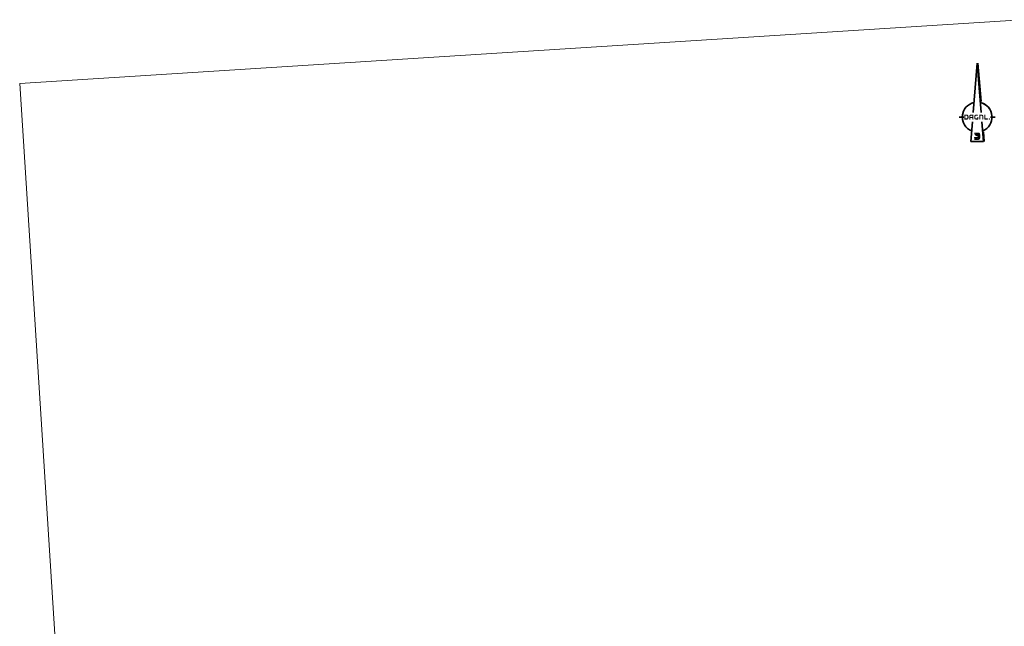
# Model space of a CAD drawing. Header units: metres. Extents: x 162278 to 162691, y 502510 to 503024.
# Tile 8 of 13: x 162278 to 162465, y 502896 to 503012. Entities that reach past the tile are written whole.
import ezdxf

# ---------------------------------------------------------------- set-up
doc = ezdxf.new("R2010")
doc.units = ezdxf.units.M
doc.set_wipeout_variables(frame=1)
doc.layers.add('whipeout', color=7, linetype='Continuous')
doc.layers.add('X-XX-AL-ORIENTATIE-S-200', color=7, linetype='Continuous', lineweight=18)
doc.layers.add('X-XX-AL-TEKENBLAD_VIEWPORT-G', color=7, linetype='Continuous', lineweight=18, plot=False)

# ---------------------------------------------------------------- blocks, each defined once
blk = doc.blocks.new('SAL-ORIENTATIE_NOORDPIJL_DAGNL-SO')
blk.add_wipeout([(-3.06, 14.02), (-5.96, 12.92), (-7.72, 11.95), (-9.33, 10.74), (-10.75, 9.32), (-11.96, 7.71), (-12.93, 5.95), (-13.63, 4.07), (-14.07, 2.1), (-14.23, 0.05), (-17.05, 0.05), (-17.05, -0.05), (-14.23, -0.05), (-14.07, -2.1), (-13.63, -4.07), (-12.93, -5.95), (-11.96, -7.71), (-10.75, -9.32), (-9.33, -10.74), (-7.72, -11.95), (-5.24, -13.31), (-6.05, -23.46), (6.81, -23.46), (5.96, -12.92), (7.72, -11.95), (9.33, -10.74), (10.75, -9.32), (11.96, -7.71), (12.93, -5.95), (13.63, -4.07), (14.07, -2.1), (14.23, -0.05), (17.05, -0.05), (17.05, 0.05), (14.23, 0.05), (14.07, 2.1), (13.63, 4.07), (12.93, 5.95), (11.96, 7.71), (10.75, 9.32), (9.33, 10.74), (7.72, 11.95), (5.96, 12.92), (3.83, 13.72), (0.8, 51.64), (-0.05, 51.64)]).dxf.layer = 'whipeout'
at = {"true_color": 0x002d59}
h = blk.add_hatch(color=158, dxfattribs=at)
h.dxf.hatch_style = 2
h.paths.add_polyline_path([(-9.36, 0.71), (-9.36, -0.74), (-9.36, -0.79), (-9.37, -0.86), (-9.38, -0.94), (-9.4, -1), (-9.43, -1.06), (-9.46, -1.11), (-9.51, -1.15), (-9.56, -1.19), (-9.61, -1.22), (-9.68, -1.24), (-9.75, -1.26), (-9.83, -1.27), (-9.91, -1.27), (-11.19, -1.27), (-11.19, -1.26), (-11.19, 1.26), (-11.18, 1.27), (-9.92, 1.27), (-9.9, 1.27), (-9.83, 1.27), (-9.76, 1.26), (-9.7, 1.25), (-9.65, 1.23), (-9.6, 1.21), (-9.55, 1.18), (-9.51, 1.15), (-9.47, 1.11), (-9.44, 1.07), (-9.42, 1.02), (-9.4, 0.97), (-9.38, 0.91), (-9.37, 0.85), (-9.36, 0.78)])
h.paths.add_polyline_path([(-11.51, 2.37), (-9.9, 2.37), (-9.84, 2.37), (-9.73, 2.36), (-9.62, 2.35), (-9.52, 2.34), (-9.42, 2.32), (-9.33, 2.3), (-9.23, 2.28), (-9.15, 2.25), (-9.07, 2.21), (-8.99, 2.18), (-8.91, 2.14), (-8.84, 2.09), (-8.78, 2.04), (-8.71, 1.99), (-8.65, 1.93), (-8.6, 1.86), (-8.55, 1.8), (-8.5, 1.73), (-8.46, 1.65), (-8.42, 1.57), (-8.39, 1.49), (-8.36, 1.4), (-8.33, 1.31), (-8.31, 1.22), (-8.29, 1.12), (-8.28, 1.01), (-8.27, 0.91), (-8.27, 0.79), (-8.26, 0.69), (-8.26, -0.73), (-8.27, -0.81), (-8.27, -0.92), (-8.28, -1.02), (-8.29, -1.13), (-8.31, -1.22), (-8.33, -1.32), (-8.35, -1.41), (-8.38, -1.5), (-8.42, -1.58), (-8.45, -1.66), (-8.5, -1.73), (-8.54, -1.8), (-8.59, -1.87), (-8.65, -1.93), (-8.7, -1.99), (-8.76, -2.04), (-8.83, -2.09), (-8.9, -2.14), (-8.97, -2.18), (-9.05, -2.21), (-9.14, -2.25), (-9.22, -2.28), (-9.31, -2.3), (-9.41, -2.32), (-9.51, -2.34), (-9.61, -2.35), (-9.71, -2.36), (-9.83, -2.37), (-9.91, -2.37), (-11.74, -2.37), (-11.77, -2.37), (-11.81, -2.37), (-11.84, -2.37), (-11.88, -2.36), (-11.91, -2.35), (-11.94, -2.35), (-11.97, -2.34), (-12, -2.33), (-12.02, -2.32), (-12.05, -2.31), (-12.07, -2.29), (-12.1, -2.28), (-12.12, -2.26), (-12.14, -2.24), (-12.16, -2.22), (-12.17, -2.2), (-12.19, -2.18), (-12.2, -2.15), (-12.22, -2.13), (-12.23, -2.1), (-12.24, -2.08), (-12.25, -2.05), (-12.26, -2.02), (-12.26, -1.98), (-12.27, -1.95), (-12.27, -1.92), (-12.28, -1.88), (-12.28, -1.84), (-12.28, -1.82), (-12.28, 1.73), (-12.28, 1.75), (-12.27, 1.79), (-12.27, 1.83), (-12.26, 1.87), (-12.26, 1.91), (-12.25, 1.94), (-12.24, 1.98), (-12.23, 2.01), (-12.22, 2.04), (-12.21, 2.07), (-12.2, 2.1), (-12.18, 2.13), (-12.17, 2.16), (-12.15, 2.18), (-12.13, 2.21), (-12.1, 2.23), (-12.08, 2.25), (-12.05, 2.27), (-12.02, 2.29), (-11.98, 2.3), (-11.95, 2.32), (-11.9, 2.33), (-11.86, 2.34), (-11.81, 2.35), (-11.76, 2.36), (-11.7, 2.36), (-11.64, 2.36), (-11.58, 2.37)])
h = blk.add_hatch(color=158, dxfattribs=at)
h.dxf.hatch_style = 2
h.paths.add_polyline_path([(-5.96, 1.27), (-5.89, 1.27), (-5.89, 1.27), (-5.9, 1.27), (-5.9, 1.27), (-5.91, 1.27), (-5.91, 1.27), (-5.92, 1.27), (-5.92, 1.27), (-5.93, 1.27), (-5.93, 1.27), (-5.94, 1.27), (-5.94, 1.27), (-5.95, 1.27), (-5.95, 1.27)])
h.paths.add_polyline_path([(-6.35, 1.08), (-6.32, 1.12), (-6.32, 1.12), (-6.32, 1.11), (-6.32, 1.11), (-6.33, 1.11), (-6.33, 1.1), (-6.33, 1.1), (-6.33, 1.1), (-6.34, 1.1), (-6.34, 1.09), (-6.34, 1.09), (-6.34, 1.09), (-6.34, 1.08), (-6.35, 1.08), (-6.35, 1.08)])
h.paths.add_polyline_path([(-6.38, 1.03), (-6.35, 1.08), (-6.35, 1.07), (-6.35, 1.07), (-6.36, 1.07), (-6.36, 1.06), (-6.36, 1.06), (-6.36, 1.06), (-6.36, 1.05), (-6.37, 1.05), (-6.37, 1.05), (-6.37, 1.04), (-6.37, 1.04), (-6.37, 1.04), (-6.38, 1.03)])
h.paths.add_polyline_path([(-6.32, 1.12), (-6.28, 1.15), (-6.28, 1.15), (-6.29, 1.15), (-6.29, 1.15), (-6.29, 1.14), (-6.29, 1.14), (-6.3, 1.14), (-6.3, 1.14), (-6.3, 1.13), (-6.3, 1.13), (-6.31, 1.13), (-6.31, 1.13), (-6.31, 1.12), (-6.32, 1.12)])
h.paths.add_polyline_path([(-6.4, 0.98), (-6.38, 1.03), (-6.38, 1.03), (-6.38, 1.03), (-6.38, 1.02), (-6.38, 1.02), (-6.38, 1.01), (-6.39, 1.01), (-6.39, 1.01), (-6.39, 1), (-6.39, 1), (-6.39, 1), (-6.39, 0.99), (-6.4, 0.99), (-6.4, 0.98), (-6.4, 0.98)])
h.paths.add_polyline_path([(-6.28, 1.15), (-6.24, 1.19), (-6.24, 1.18), (-6.24, 1.18), (-6.25, 1.18), (-6.25, 1.18), (-6.25, 1.18), (-6.25, 1.17), (-6.26, 1.17), (-6.26, 1.17), (-6.26, 1.17), (-6.27, 1.16), (-6.27, 1.16), (-6.27, 1.16), (-6.28, 1.16), (-6.28, 1.15)])
h.paths.add_polyline_path([(-6.42, 0.92), (-6.4, 0.98), (-6.4, 0.98), (-6.4, 0.97), (-6.4, 0.97), (-6.41, 0.96), (-6.41, 0.96), (-6.41, 0.96), (-6.41, 0.95), (-6.41, 0.95), (-6.41, 0.94), (-6.41, 0.94), (-6.41, 0.93), (-6.42, 0.93), (-6.42, 0.93)])
h.paths.add_polyline_path([(-6.24, 1.19), (-6.19, 1.21), (-6.19, 1.21), (-6.2, 1.21), (-6.2, 1.21), (-6.2, 1.21), (-6.21, 1.2), (-6.21, 1.2), (-6.22, 1.2), (-6.22, 1.2), (-6.22, 1.2), (-6.23, 1.19), (-6.23, 1.19), (-6.23, 1.19), (-6.24, 1.19)])
h.paths.add_polyline_path([(-6.43, 0.86), (-6.42, 0.92), (-6.42, 0.92), (-6.42, 0.92), (-6.42, 0.91), (-6.42, 0.91), (-6.42, 0.9), (-6.42, 0.9), (-6.42, 0.9), (-6.43, 0.89), (-6.43, 0.89), (-6.43, 0.88), (-6.43, 0.88), (-6.43, 0.87), (-6.43, 0.87), (-6.43, 0.86)])
h.paths.add_polyline_path([(-6.19, 1.21), (-6.14, 1.23), (-6.14, 1.23), (-6.14, 1.23), (-6.15, 1.23), (-6.15, 1.23), (-6.16, 1.23), (-6.16, 1.23), (-6.16, 1.22), (-6.17, 1.22), (-6.17, 1.22), (-6.18, 1.22), (-6.18, 1.22), (-6.18, 1.22), (-6.19, 1.21), (-6.19, 1.21)])
h.paths.add_polyline_path([(-6.44, 0.8), (-6.43, 0.86), (-6.43, 0.86), (-6.43, 0.85), (-6.43, 0.85), (-6.43, 0.84), (-6.43, 0.84), (-6.43, 0.83), (-6.44, 0.83), (-6.44, 0.82), (-6.44, 0.82), (-6.44, 0.81), (-6.44, 0.81), (-6.44, 0.8), (-6.44, 0.8)])
h.paths.add_polyline_path([(-6.14, 1.23), (-6.08, 1.25), (-6.09, 1.25), (-6.09, 1.25), (-6.09, 1.25), (-6.1, 1.25), (-6.1, 1.25), (-6.11, 1.24), (-6.11, 1.24), (-6.12, 1.24), (-6.12, 1.24), (-6.12, 1.24), (-6.13, 1.24), (-6.13, 1.24), (-6.14, 1.24)])
h.paths.add_polyline_path([(-6.44, 0.73), (-6.44, 0.8), (-6.44, 0.79), (-6.44, 0.79), (-6.44, 0.78), (-6.44, 0.78), (-6.44, 0.77), (-6.44, 0.77), (-6.44, 0.76), (-6.44, 0.76), (-6.44, 0.75), (-6.44, 0.75), (-6.44, 0.74), (-6.44, 0.74), (-6.44, 0.73), (-6.44, 0.73)])
h.paths.add_polyline_path([(-6.08, 1.25), (-6.02, 1.26), (-6.02, 1.26), (-6.03, 1.26), (-6.03, 1.26), (-6.04, 1.26), (-6.04, 1.26), (-6.05, 1.26), (-6.05, 1.26), (-6.05, 1.26), (-6.06, 1.26), (-6.06, 1.26), (-6.07, 1.25), (-6.07, 1.25), (-6.08, 1.25), (-6.08, 1.25)])
h.paths.add_polyline_path([(-6.44, 0.71), (-6.44, 0.73), (-6.44, 0.72), (-6.44, 0.72), (-6.44, 0.71), (-6.44, 0.71), (-6.44, 0.71), (-6.44, 0.71), (-6.44, 0.71), (-6.44, 0.71), (-6.44, 0.71), (-6.44, 0.71), (-6.44, 0.71), (-6.44, 0.71)])
h.paths.add_polyline_path([(-6.02, 1.26), (-5.96, 1.27), (-5.96, 1.27), (-5.96, 1.27), (-5.97, 1.27), (-5.97, 1.27), (-5.98, 1.27), (-5.98, 1.27), (-5.99, 1.27), (-5.99, 1.27), (-6, 1.27), (-6, 1.27), (-6.01, 1.27), (-6.01, 1.26), (-6.02, 1.26)])
edge = h.paths.add_edge_path()
edge.add_line((-6.44, 0.19), (-6.44, 0.19))
edge.add_line((-6.44, 0.19), (-6.44, 0.19))
edge.add_line((-6.44, 0.19), (-6.44, 0.19))
edge.add_line((-6.44, 0.19), (-6.44, 0.19))
edge.add_line((-6.44, 0.19), (-6.44, 0.19))
edge.add_line((-6.44, 0.19), (-6.44, 0.19))
edge.add_line((-6.44, 0.19), (-6.44, 0.19))
edge.add_line((-6.44, 0.19), (-6.44, 0.19))
h.paths.add_polyline_path([(-5.89, 1.27), (-4.63, 1.27), (-4.63, 0.2), (-4.63, 0.19), (-6.43, 0.19), (-6.44, 0.19), (-6.44, 0.71), (-6.44, 0.73), (-6.44, 0.8), (-6.43, 0.86), (-6.42, 0.92), (-6.4, 0.98), (-6.38, 1.03), (-6.35, 1.08), (-6.32, 1.12), (-6.28, 1.15), (-6.24, 1.19), (-6.19, 1.21), (-6.14, 1.23), (-6.08, 1.25), (-6.02, 1.26), (-5.96, 1.27)])
h.paths.add_polyline_path([(-4.07, -2.37), (-4.12, -2.37), (-4.17, -2.37), (-4.22, -2.36), (-4.26, -2.35), (-4.3, -2.34), (-4.34, -2.33), (-4.38, -2.31), (-4.41, -2.29), (-4.44, -2.27), (-4.47, -2.25), (-4.5, -2.22), (-4.52, -2.2), (-4.54, -2.16), (-4.56, -2.13), (-4.58, -2.1), (-4.59, -2.06), (-4.61, -2.02), (-4.61, -1.98), (-4.62, -1.93), (-4.63, -1.88), (-4.63, -1.83), (-4.63, -1.81), (-4.63, -0.91), (-4.63, -0.91), (-6.44, -0.91), (-6.44, -1.82), (-6.44, -1.85), (-6.45, -1.9), (-6.45, -1.95), (-6.46, -1.99), (-6.47, -2.03), (-6.48, -2.07), (-6.5, -2.11), (-6.51, -2.14), (-6.53, -2.18), (-6.55, -2.2), (-6.58, -2.23), (-6.61, -2.26), (-6.64, -2.28), (-6.67, -2.3), (-6.7, -2.32), (-6.74, -2.33), (-6.78, -2.34), (-6.82, -2.35), (-6.86, -2.36), (-6.91, -2.37), (-6.96, -2.37), (-7.01, -2.37), (-7.06, -2.37), (-7.1, -2.36), (-7.15, -2.36), (-7.19, -2.35), (-7.23, -2.34), (-7.27, -2.32), (-7.3, -2.31), (-7.33, -2.29), (-7.36, -2.27), (-7.39, -2.24), (-7.42, -2.22), (-7.44, -2.19), (-7.46, -2.16), (-7.48, -2.12), (-7.49, -2.09), (-7.51, -2.05), (-7.52, -2.01), (-7.52, -1.97), (-7.53, -1.92), (-7.53, -1.87), (-7.54, -1.82), (-7.54, 0.69), (-7.53, 0.79), (-7.53, 0.94), (-7.51, 1.08), (-7.49, 1.22), (-7.46, 1.34), (-7.42, 1.46), (-7.38, 1.57), (-7.32, 1.68), (-7.26, 1.77), (-7.2, 1.86), (-7.13, 1.95), (-7.05, 2.02), (-6.96, 2.09), (-6.86, 2.15), (-6.76, 2.2), (-6.65, 2.25), (-6.53, 2.29), (-6.41, 2.32), (-6.28, 2.34), (-6.14, 2.36), (-6, 2.36), (-5.89, 2.37), (-4.08, 2.36), (-4.03, 2.36), (-3.98, 2.36), (-3.94, 2.35), (-3.9, 2.34), (-3.86, 2.33), (-3.82, 2.32), (-3.78, 2.3), (-3.75, 2.29), (-3.72, 2.27), (-3.69, 2.24), (-3.66, 2.22), (-3.64, 2.19), (-3.62, 2.16), (-3.6, 2.13), (-3.58, 2.1), (-3.57, 2.06), (-3.56, 2.02), (-3.55, 1.98), (-3.54, 1.93), (-3.54, 1.89), (-3.54, 1.84), (-3.54, 1.81), (-3.54, -1.81), (-3.54, -1.83), (-3.54, -1.88), (-3.54, -1.93), (-3.55, -1.98), (-3.56, -2.02), (-3.57, -2.06), (-3.58, -2.1), (-3.6, -2.13), (-3.62, -2.16), (-3.64, -2.2), (-3.66, -2.22), (-3.69, -2.25), (-3.71, -2.27), (-3.74, -2.29), (-3.78, -2.31), (-3.81, -2.33), (-3.85, -2.34), (-3.89, -2.35), (-3.93, -2.36), (-3.97, -2.37), (-4.02, -2.37)])
h = blk.add_hatch(color=158, dxfattribs=at)
h.dxf.hatch_style = 2
edge = h.paths.add_edge_path()
edge.add_spline(control_points=[(0.67, 0.19), (0.31, 0.19), (0.13, 0), (0.13, -0.37), (0.13, -0.37), (0.13, -1.27), (0.13, -1.27), (0.13, -1.27), (0.09, -1.27), (0.09, -1.27), (0.09, -1.27), (-1.14, -1.27), (-1.14, -1.27), (-1.51, -1.27), (-1.7, -1.08), (-1.7, -0.71), (-1.7, -0.71), (-1.7, 0.72), (-1.7, 0.72), (-1.7, 1.09), (-1.51, 1.28), (-1.14, 1.28), (-0.74, 1.28), (-0.26, 1.28), (0.13, 1.28), (0.13, 1.28), (0.69, 1.19), (0.69, 1.82), (0.69, 2.19), (0.51, 2.38), (0.15, 2.38), (0.15, 2.38), (-1.13, 2.38), (-1.13, 2.38), (-2.05, 2.38), (-2.79, 1.63), (-2.79, 0.72), (-2.79, 0.72), (-2.79, -0.68), (-2.79, -0.68), (-2.79, -1.8), (-2.25, -2.36), (-1.15, -2.36), (-1.15, -2.36), (0.13, -2.36), (0.13, -2.36), (0.13, -2.36), (0.62, -2.36), (0.62, -2.36), (0.95, -2.36), (1.22, -2.09), (1.22, -1.75), (1.22, -1.75), (1.22, -1.49), (1.22, -1.49), (1.22, -1.49), (1.22, -1.27), (1.22, -1.27), (1.22, -1.27), (1.22, -0.37), (1.22, -0.37), (1.22, 0), (1.04, 0.19), (0.67, 0.19)], knot_values=[0, 0, 0, 0, 1, 1, 1, 2, 2, 2, 3, 3, 3, 4, 4, 4, 5, 5, 5, 6, 6, 6, 7, 7, 7, 8, 8, 8, 9, 9, 9, 10, 10, 10, 11, 11, 11, 12, 12, 12, 13, 13, 13, 14, 14, 14, 15, 15, 15, 16, 16, 16, 17, 17, 17, 18, 18, 18, 19, 19, 19, 20, 20, 20, 21, 21, 21, 21], degree=3, periodic=0)
at = {"true_color": 0xcad400}
h = blk.add_hatch(color=52, dxfattribs=at)
h.dxf.hatch_style = 2
edge = h.paths.add_edge_path()
edge.add_spline(control_points=[(1.95, -1.81), (1.95, -1.81), (1.95, 1.82), (1.95, 1.82), (1.95, 2.18), (2.13, 2.36), (2.5, 2.36), (2.5, 2.36), (4.33, 2.37), (4.33, 2.37), (5.42, 2.37), (5.97, 1.81), (5.97, 0.69), (5.97, 0.69), (5.97, -1.82), (5.97, -1.82), (5.97, -2.19), (5.78, -2.37), (5.42, -2.37), (5.06, -2.37), (4.87, -2.19), (4.87, -1.82), (4.87, -1.82), (4.87, 0.71), (4.87, 0.71), (4.87, 1.09), (4.69, 1.27), (4.32, 1.27), (4.32, 1.27), (3.04, 1.27), (3.04, 1.27), (3.04, 1.27), (3.04, -1.81), (3.04, -1.81), (3.04, -2.18), (2.86, -2.36), (2.49, -2.36), (2.13, -2.36), (1.95, -2.18), (1.95, -1.81)], knot_values=[0, 0, 0, 0, 1, 1, 1, 2, 2, 2, 3, 3, 3, 4, 4, 4, 5, 5, 5, 6, 6, 6, 7, 7, 7, 8, 8, 8, 9, 9, 9, 10, 10, 10, 11, 11, 11, 12, 12, 12, 13, 13, 13, 13], degree=3, periodic=0)
h = blk.add_hatch(color=52, dxfattribs=at)
h.dxf.hatch_style = 2
edge = h.paths.add_edge_path()
edge.add_spline(control_points=[(7.36, 2.45), (7.73, 2.45), (7.91, 2.26), (7.91, 1.89), (7.91, 1.89), (7.91, -1.26), (7.91, -1.26), (7.94, -1.26), (9.92, -1.26), (9.95, -1.27), (10.26, -1.29), (10.41, -1.47), (10.4, -1.79), (10.4, -2.16), (10.22, -2.35), (9.86, -2.36), (9.86, -2.36), (7.37, -2.36), (7.37, -2.36), (7, -2.36), (6.82, -2.18), (6.82, -1.81), (6.82, -1.81), (6.82, 1.89), (6.82, 1.89), (6.82, 2.26), (7, 2.45), (7.36, 2.45)], knot_values=[0, 0, 0, 0, 1, 1, 1, 2, 2, 2, 3, 3, 3, 4, 4, 4, 5, 5, 5, 6, 6, 6, 7, 7, 7, 8, 8, 8, 9, 9, 9, 9], degree=3, periodic=0)
h = blk.add_hatch(color=52, dxfattribs=at)
h.dxf.hatch_style = 2
edge = h.paths.add_edge_path()
edge.add_spline(control_points=[(12.19, -1.78), (12.19, -2.11), (11.92, -2.38), (11.59, -2.38), (11.25, -2.38), (10.98, -2.11), (10.98, -1.78), (10.98, -1.44), (11.25, -1.17), (11.59, -1.17), (11.92, -1.17), (12.19, -1.44), (12.19, -1.78)], knot_values=[0, 0, 0, 0, 1, 1, 1, 2, 2, 2, 3, 3, 3, 4, 4, 4, 4], degree=3, periodic=0)
h = blk.add_hatch(color=52, dxfattribs=at)
h.dxf.hatch_style = 2
edge = h.paths.add_edge_path()
edge.add_spline(control_points=[(-2.76, -15), (-2.76, -15), (-3.79, -17.37), (1.11, -18.95), (2.51, -19.4), (2.89, -20.27), (2.89, -20.27), (2.91, -19.88), (2.88, -18.77), (2.89, -18.07), (2.89, -16.86), (1.55, -16.29), (0.41, -16.06), (-0.85, -15.81), (-1.3, -15.7), (-2.76, -15)], knot_values=[0, 0, 0, 0, 1, 1, 1, 2, 2, 2, 3, 3, 3, 4, 4, 4, 5, 5, 5, 5], degree=3, periodic=0)
at = {"true_color": 0xffd919}
h = blk.add_hatch(color=40, dxfattribs=at)
h.dxf.hatch_style = 1
edge = h.paths.add_edge_path()
edge.add_spline(control_points=[(-2.76, -15), (-2.66, -14.82), (-2.54, -14.75), (-2.13, -14.75), (-2.13, -14.75), (1.06, -14.75), (1.06, -14.75), (3.04, -14.75), (2.88, -16.61), (2.89, -16.99), (2.89, -17.38), (2.88, -18.18), (2.88, -18.14), (2.85, -16.7), (1.31, -16.23), (-0.31, -15.91), (-1.57, -15.67), (-2.76, -15), (-2.76, -15)], knot_values=[0, 0, 0, 0, 1, 1, 1, 2, 2, 2, 3, 3, 3, 4, 4, 4, 5, 5, 5, 6, 6, 6, 6], degree=3, periodic=0)
at = {"true_color": 0x002d59}
h = blk.add_hatch(color=158, dxfattribs=at)
h.dxf.hatch_style = 2
edge = h.paths.add_edge_path()
edge.add_spline(control_points=[(-2.6, -18.93), (-2.92, -18.9), (-2.86, -19.26), (-2.86, -19.42), (-2.85, -20.01), (-2.86, -20.95), (-2.86, -21.21), (-2.86, -21.82), (-2.11, -21.74), (-2.11, -21.74), (-2.11, -21.74), (-0.06, -21.75), (0.94, -21.73), (0.94, -21.73), (0.74, -19.45), (-2.26, -18.97), (-2.37, -18.96), (-2.48, -18.94), (-2.6, -18.93)], knot_values=[0, 0, 0, 0, 1, 1, 1, 2, 2, 2, 3, 3, 3, 4, 4, 4, 5, 5, 5, 6, 6, 6, 6], degree=3, periodic=0)
at = {"true_color": 0x0a8e84}
h = blk.add_hatch(color=136, dxfattribs=at)
h.dxf.hatch_style = 1
edge = h.paths.add_edge_path()
edge.add_spline(control_points=[(0.94, -21.73), (0.94, -21.73), (2.89, -21.76), (2.89, -20.27), (2.38, -19.31), (1.11, -18.95), (1.11, -18.95), (1.11, -18.95), (-2.73, -18.93), (-2.73, -18.93), (-2.19, -18.93), (0.5, -19.27), (0.94, -21.73)], knot_values=[0, 0, 0, 0, 1, 1, 1, 2, 2, 2, 3, 3, 3, 4, 4, 4, 4], degree=3, periodic=0)
at = {"color": 158, "lineweight": 35, "true_color": 0x002d59}
for p, q in [((-3.77, 4.5), (0, 51.59)), ((0, 51.59), (3.77, 4.5)), ((-17, 0), (-12.85, 0)), ((12.85, 0), (17, 0)), ((-6, -23.41), (-4.49, -4.5)), ((4.49, -4.5), (6, -23.41)), ((-6, -23.41), (6, -23.41))]:
    blk.add_line(p, q, dxfattribs=at)
at = {"color": 52, "lineweight": 30, "true_color": 0xcad400}
for p, q in [((0.75, 51.59), (3.7, 14.8)), ((6.01, -14.08), (6.75, -23.41))]:
    blk.add_line(p, q, dxfattribs=at)
at = {"color": 158, "lineweight": 35, "true_color": 0x002d59}
for start, end in [(102.29433, 248.55783), (291.44217, 77.70567)]:
    blk.add_arc((0, 0), 14.18, start, end, dxfattribs=at)
at = {"layer": 'whipeout', "flags": 128}
for points in [[(5.96, -12.92), (7.72, -11.95), (9.33, -10.74), (10.75, -9.32), (11.96, -7.71), (12.93, -5.95), (13.63, -4.07), (14.07, -2.1), (14.23, -0.05), (17.05, -0.05), (17.05, 0.05), (14.23, 0.05), (14.07, 2.1), (13.63, 4.07), (12.93, 5.95), (11.96, 7.71), (10.75, 9.32), (9.33, 10.74), (7.72, 11.95), (5.96, 12.92), (3.83, 13.72)], [(-13.63, -4.07), (-14.07, -2.1), (-14.23, -0.05), (-17.05, -0.05), (-17.05, 0.05), (-14.23, 0.05), (-14.07, 2.1), (-13.63, 4.07)]]:
    blk.add_lwpolyline(points, dxfattribs=at)

msp = doc.modelspace()

# ---------------------------------------------------------------- linework, layer by layer
at = {"layer": 'X-XX-AL-TEKENBLAD_VIEWPORT-G'}
msp.add_lwpolyline([(162277.64, 502999.63), (162468.66, 503011.77), (162479.02, 502848.7), (162288.01, 502836.56)], close=True, dxfattribs=at)

# ---------------------------------------------------------------- next in the draw order: block references
at = {"layer": 'X-XX-AL-ORIENTATIE-S-200', "xscale": 0.2, "yscale": 0.2, "zscale": 0.2}
msp.add_blockref('SAL-ORIENTATIE_NOORDPIJL_DAGNL-SO', (162460.28, 502993.19), dxfattribs=at)

doc.saveas('drawing.dxf')
